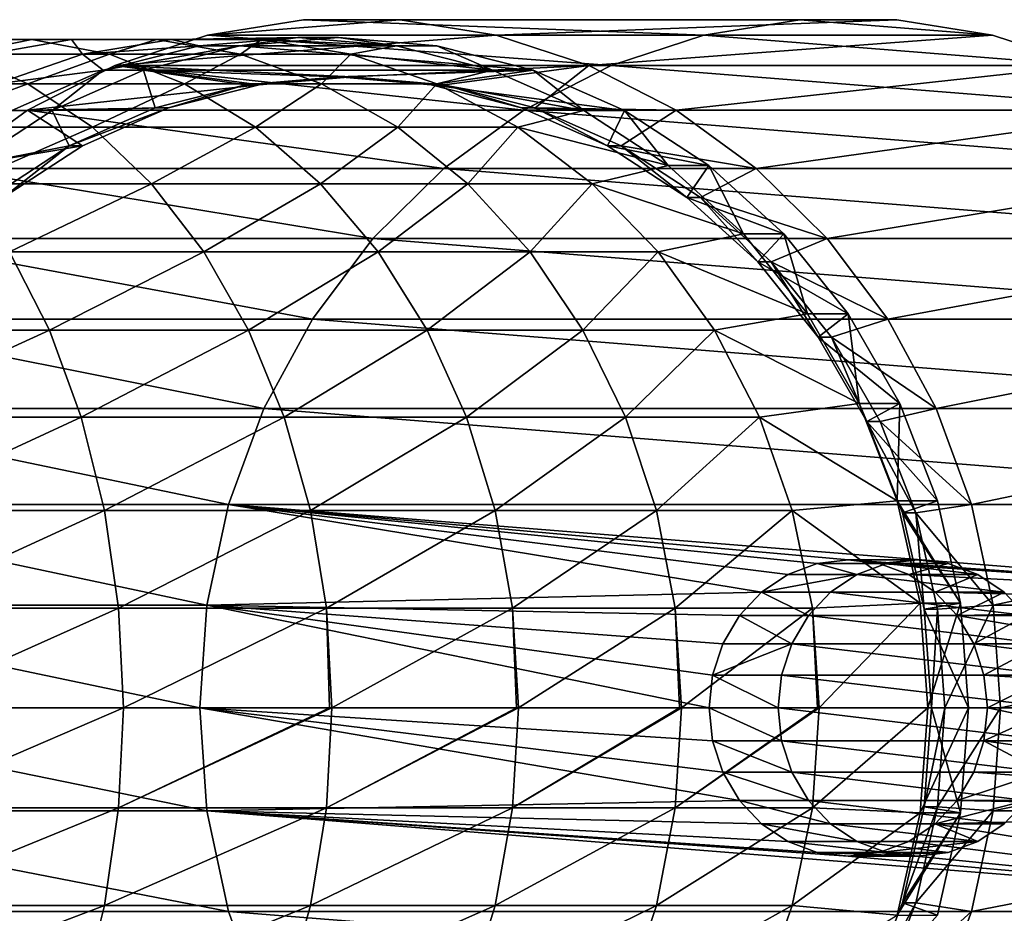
# Model space of a CAD drawing. Header units: metres. Extents: x -42 to 163, y -93 to 90.
# Tile 231 of 232: x 144 to 157, y -3 to 9. Entities that reach past the tile are written whole.
import ezdxf

# ---------------------------------------------------------------- set-up
doc = ezdxf.new("R2010")
doc.units = ezdxf.units.M
doc.layers.add('solid_500770_SW0001', color=7, linetype='CONTINUOUS')

msp = doc.modelspace()

# ---------------------------------------------------------------- linework, layer by layer
at = {"layer": 'solid_500770_SW0001'}
for points in [[(149.221024, 8.725532, -79.546356), (147.992111, 8.725532, -79.993645), (146.776886, 8.530599, -80.435951)], [(153.070053, 8.530599, -97.726295), (146.776886, 8.530599, -80.435951), (147.992111, 8.725532, -79.993645)], [(150.436264, 8.530599, -79.10405), (149.221024, 8.725532, -79.546356), (146.776886, 8.530599, -80.435951)], [(154.285278, 8.725532, -97.283989), (147.992111, 8.725532, -79.993645), (149.221024, 8.725532, -79.546356)], [(153.070053, 8.530599, -97.726295), (147.992111, 8.725532, -79.993645), (154.285278, 8.725532, -97.283989)], [(155.514206, 8.725532, -96.8367), (149.221024, 8.725532, -79.546356), (150.436264, 8.530599, -79.10405)], [(154.285278, 8.725532, -97.283989), (149.221024, 8.725532, -79.546356), (155.514206, 8.725532, -96.8367)], [(155.514206, 8.725532, -96.8367), (150.436264, 8.530599, -79.10405), (156.729431, 8.530599, -96.394394)], [(153.070053, 8.530599, -97.726295), (154.285278, 8.725532, -97.283989), (156.729431, 8.530599, -96.394394)], [(154.285278, 8.725532, -97.283989), (155.514206, 8.725532, -96.8367), (156.729431, 8.530599, -96.394394)], [(150.436264, 8.530599, -79.10405), (146.776886, 8.530599, -80.435951), (145.602707, 8.145171, -80.863319)], [(151.895874, 8.145171, -98.153664), (145.602707, 8.145171, -80.863319), (146.776886, 8.530599, -80.435951)], [(151.610428, 8.145171, -78.676682), (150.436264, 8.530599, -79.10405), (145.602707, 8.145171, -80.863319)], [(147.922531, 8.5, -77.890617), (146.321823, 8.476233, -75.7453), (147.463287, 8.476233, -75.187607)], [(147.922531, 8.5, -77.890617), (146.673035, 8.39535, -78.345398), (146.321823, 8.476233, -75.7453)], [(147.186005, 8.395346, -79.754951), (146.673035, 8.39535, -78.345398), (147.922531, 8.5, -77.890617)], [(151.895874, 8.145171, -98.153664), (146.776886, 8.530599, -80.435951), (153.070053, 8.530599, -97.726295)], [(148.435562, 8.500004, -79.300156), (147.186005, 8.395346, -79.754951), (147.922531, 8.5, -77.890617)], [(149.68512, 8.395346, -78.845352), (147.186005, 8.395346, -79.754951), (148.435562, 8.500004, -79.300156)], [(149.172028, 8.39535, -77.435837), (147.922531, 8.5, -77.890617), (147.463287, 8.476233, -75.187607)], [(148.435562, 8.500004, -79.300156), (147.922531, 8.5, -77.890617), (149.172028, 8.39535, -77.435837)], [(149.68512, 8.395346, -78.845352), (148.435562, 8.500004, -79.300156), (149.172028, 8.39535, -77.435837)], [(156.729431, 8.530599, -96.394394), (150.436264, 8.530599, -79.10405), (151.610428, 8.145171, -78.676682)], [(156.729431, 8.530599, -96.394394), (151.610428, 8.145171, -78.676682), (157.903595, 8.145171, -95.967026)], [(151.895874, 8.145171, -98.153664), (153.070053, 8.530599, -97.726295), (157.903595, 8.145171, -95.967026)], [(153.070053, 8.530599, -97.726295), (156.729431, 8.530599, -96.394394), (157.903595, 8.145171, -95.967026)], [(144.547699, 8.476233, -70.552429), (142.735657, 8.476233, -68.494682), (143.63269, 8.286887, -67.615234)], [(144.547699, 8.476233, -70.552429), (143.550735, 8.476233, -71.339828), (142.735657, 8.476233, -68.494682)], [(145.054245, 8.476233, -73.468361), (143.550735, 8.476233, -71.339828), (144.547699, 8.476233, -70.552429)], [(145.054245, 8.476233, -73.468361), (143.990891, 8.286887, -74.137222), (143.550735, 8.476233, -71.339828)], [(145.533539, 8.286887, -69.773827), (144.547699, 8.476233, -70.552429), (143.63269, 8.286887, -67.615234)], [(145.193115, 8.286887, -76.296761), (143.990891, 8.286887, -74.137222), (145.054245, 8.476233, -73.468361)], [(146.129608, 8.476233, -72.791946), (144.547699, 8.476233, -70.552429), (145.533539, 8.286887, -69.773827)], [(146.129608, 8.476233, -72.791946), (145.054245, 8.476233, -73.468361), (144.547699, 8.476233, -70.552429)], [(146.321823, 8.476233, -75.7453), (145.054245, 8.476233, -73.468361), (146.129608, 8.476233, -72.791946)], [(146.321823, 8.476233, -75.7453), (145.193115, 8.286887, -76.296761), (145.054245, 8.476233, -73.468361)], [(146.673035, 8.39535, -78.345398), (145.193115, 8.286887, -76.296761), (146.321823, 8.476233, -75.7453)], [(146.673035, 8.39535, -78.345398), (145.4543, 8.083981, -78.788979), (145.193115, 8.286887, -76.296761)], [(147.186005, 8.395346, -79.754951), (145.4543, 8.083981, -78.788979), (146.673035, 8.39535, -78.345398)], [(147.186005, 8.395346, -79.754951), (145.967209, 8.083941, -80.198563), (145.4543, 8.083981, -78.788979)], [(147.192963, 8.286887, -72.123085), (146.129608, 8.476233, -72.791946), (145.533539, 8.286887, -69.773827)], [(150.903915, 8.083941, -78.401749), (145.967209, 8.083941, -80.198563), (147.186005, 8.395346, -79.754951)], [(147.463287, 8.476233, -75.187607), (146.129608, 8.476233, -72.791946), (147.192963, 8.286887, -72.123085)], [(147.463287, 8.476233, -75.187607), (146.321823, 8.476233, -75.7453), (146.129608, 8.476233, -72.791946)], [(150.903915, 8.083941, -78.401749), (147.186005, 8.395346, -79.754951), (149.68512, 8.395346, -78.845352)], [(148.591995, 8.286887, -74.636139), (147.463287, 8.476233, -75.187607), (147.192963, 8.286887, -72.123085)], [(149.172028, 8.39535, -77.435837), (147.463287, 8.476233, -75.187607), (148.591995, 8.286887, -74.636139)], [(150.390762, 8.083981, -76.992249), (149.172028, 8.39535, -77.435837), (148.591995, 8.286887, -74.636139)], [(149.68512, 8.395346, -78.845352), (149.172028, 8.39535, -77.435837), (150.390762, 8.083981, -76.992249)], [(150.903915, 8.083941, -78.401749), (149.68512, 8.395346, -78.845352), (150.390762, 8.083981, -76.992249)], [(144.499557, 7.912427, -66.765373), (143.63269, 8.286887, -67.615234), (142.28331, 7.912427, -64.734428)], [(145.533539, 8.286887, -69.773827), (143.63269, 8.286887, -67.615234), (144.499557, 7.912427, -66.765373)], [(145.193115, 8.286887, -76.296761), (144.102371, 7.912427, -76.829681), (143.990891, 8.286887, -74.137222)], [(145.4543, 8.083981, -78.788979), (144.102371, 7.912427, -76.829681), (145.193115, 8.286887, -76.296761)], [(146.486206, 7.912427, -69.021408), (145.533539, 8.286887, -69.773827), (144.499557, 7.912427, -66.765373)], [(147.192963, 8.286887, -72.123085), (145.533539, 8.286887, -69.773827), (146.486206, 7.912427, -69.021408)], [(148.220551, 7.912427, -71.476715), (147.192963, 8.286887, -72.123085), (146.486206, 7.912427, -69.021408)], [(148.591995, 8.286887, -74.636139), (147.192963, 8.286887, -72.123085), (148.220551, 7.912427, -71.476715)], [(149.682739, 7.912427, -74.103218), (148.591995, 8.286887, -74.636139), (148.220551, 7.912427, -71.476715)], [(150.390762, 8.083981, -76.992249), (148.591995, 8.286887, -74.636139), (149.682739, 7.912427, -74.103218)], [(145.602707, 8.145171, -80.863319), (144.495468, 7.577757, -81.266319), (147.430649, 7.901514, -80.197998)], [(150.788635, 7.577757, -98.556664), (144.495468, 7.577757, -81.266319), (145.602707, 8.145171, -80.863319)], [(145.602707, 8.145171, -80.863319), (147.430649, 7.901514, -80.197998), (148.606567, 7.999988, -79.770004)], [(151.610428, 8.145171, -78.676682), (145.602707, 8.145171, -80.863319), (148.606567, 7.999988, -79.770004)], [(150.788635, 7.577757, -98.556664), (145.602707, 8.145171, -80.863319), (151.895874, 8.145171, -98.153664)], [(151.610428, 8.145171, -78.676682), (148.606567, 7.999988, -79.770004), (149.782486, 7.901514, -79.342003)], [(151.610428, 8.145171, -78.676682), (149.782486, 7.901514, -79.342003), (150.929626, 7.608452, -78.924477)], [(150.788635, 7.577757, -98.556664), (151.895874, 8.145171, -98.153664), (159.010834, 7.577757, -95.564026)], [(152.717667, 7.577757, -78.273682), (151.610428, 8.145171, -78.676682), (150.929626, 7.608452, -78.924477)], [(157.903595, 8.145171, -95.967026), (151.610428, 8.145171, -78.676682), (152.717667, 7.577757, -78.273682)], [(151.895874, 8.145171, -98.153664), (157.903595, 8.145171, -95.967026), (159.010834, 7.577757, -95.564026)], [(157.903595, 8.145171, -95.967026), (152.717667, 7.577757, -78.273682), (159.010834, 7.577757, -95.564026)], [(145.4543, 8.083981, -78.788979), (144.296326, 7.573555, -79.210442), (144.102371, 7.912427, -76.829681)], [(144.809311, 7.573513, -80.620003), (144.296326, 7.573555, -79.210442), (145.4543, 8.083981, -78.788979)], [(145.967209, 8.083941, -80.198563), (144.809311, 7.573513, -80.620003), (145.4543, 8.083981, -78.788979)], [(146.112717, 7.608486, -80.145599), (144.809311, 7.573513, -80.620003), (145.967209, 8.083941, -80.198563)], [(148.435562, 8, -79.300156), (145.967209, 8.083941, -80.198563), (150.903915, 8.083941, -78.401749)], [(147.259232, 7.901427, -79.728302), (146.112717, 7.608486, -80.145599), (145.967209, 8.083941, -80.198563)], [(148.435562, 8, -79.300156), (147.259232, 7.901427, -79.728302), (145.967209, 8.083941, -80.198563)], [(147.430649, 7.901514, -80.197998), (147.259232, 7.901427, -79.728302), (148.435562, 8, -79.300156)], [(148.606567, 7.999988, -79.770004), (147.430649, 7.901514, -80.197998), (148.435562, 8, -79.300156)], [(149.611893, 7.901427, -78.872002), (148.435562, 8, -79.300156), (150.903915, 8.083941, -78.401749)], [(148.606567, 7.999988, -79.770004), (148.435562, 8, -79.300156), (149.611893, 7.901427, -78.872002)], [(149.782486, 7.901514, -79.342003), (148.606567, 7.999988, -79.770004), (149.611893, 7.901427, -78.872002)], [(149.611893, 7.901427, -78.872002), (150.903915, 8.083941, -78.401749), (152.061813, 7.573513, -77.980301)], [(151.548737, 7.573555, -76.570786), (150.390762, 8.083981, -76.992249), (149.682739, 7.912427, -74.103218)], [(150.903915, 8.083941, -78.401749), (150.390762, 8.083981, -76.992249), (151.548737, 7.573555, -76.570786)], [(152.061813, 7.573513, -77.980301), (150.903915, 8.083941, -78.401749), (151.548737, 7.573555, -76.570786)], [(144.499557, 7.912427, -66.765373), (142.28331, 7.912427, -64.734428), (143.010376, 7.361216, -63.850414)], [(145.316879, 7.361216, -65.964073), (144.499557, 7.912427, -66.765373), (143.010376, 7.361216, -63.850414)], [(144.495468, 7.577757, -81.266319), (146.283524, 7.608452, -80.615524), (147.430649, 7.901514, -80.197998)], [(146.486206, 7.912427, -69.021408), (144.499557, 7.912427, -66.765373), (145.316879, 7.361216, -65.964073)], [(147.384445, 7.361216, -68.311981), (146.486206, 7.912427, -69.021408), (145.316879, 7.361216, -65.964073)], [(146.283524, 7.608452, -80.615524), (146.112717, 7.608486, -80.145599), (147.259232, 7.901427, -79.728302)], [(147.430649, 7.901514, -80.197998), (146.283524, 7.608452, -80.615524), (147.259232, 7.901427, -79.728302)], [(148.220551, 7.912427, -71.476715), (146.486206, 7.912427, -69.021408), (147.384445, 7.361216, -68.311981)], [(149.189423, 7.361216, -70.867287), (148.220551, 7.912427, -71.476715), (147.384445, 7.361216, -68.311981)], [(149.682739, 7.912427, -74.103218), (148.220551, 7.912427, -71.476715), (149.189423, 7.361216, -70.867287)], [(150.711151, 7.361216, -73.600754), (149.682739, 7.912427, -74.103218), (149.189423, 7.361216, -70.867287)], [(149.782486, 7.901514, -79.342003), (149.611893, 7.901427, -78.872002), (150.758408, 7.608486, -78.454704)], [(150.758408, 7.608486, -78.454704), (149.611893, 7.901427, -78.872002), (152.061813, 7.573513, -77.980301)], [(151.548737, 7.573555, -76.570786), (149.682739, 7.912427, -74.103218), (150.711151, 7.361216, -73.600754)], [(150.929626, 7.608452, -78.924477), (149.782486, 7.901514, -79.342003), (150.758408, 7.608486, -78.454704)], [(144.495468, 7.577757, -81.266319), (143.47995, 6.840931, -81.635941), (145.193604, 7.128005, -81.012215)], [(149.773117, 6.840931, -98.926285), (143.47995, 6.840931, -81.635941), (144.495468, 7.577757, -81.266319)], [(144.809311, 7.573513, -80.620003), (143.740723, 6.876655, -81.008934), (144.296326, 7.573555, -79.210442)], [(145.022903, 7.128171, -80.542259), (143.740723, 6.876655, -81.008934), (144.809311, 7.573513, -80.620003)], [(144.495468, 7.577757, -81.266319), (145.193604, 7.128005, -81.012215), (146.283524, 7.608452, -80.615524)], [(149.773117, 6.840931, -98.926285), (144.495468, 7.577757, -81.266319), (150.788635, 7.577757, -98.556664)], [(146.112717, 7.608486, -80.145599), (145.022903, 7.128171, -80.542259), (144.809311, 7.573513, -80.620003)], [(146.283524, 7.608452, -80.615524), (145.022903, 7.128171, -80.542259), (146.112717, 7.608486, -80.145599)], [(146.283524, 7.608452, -80.615524), (145.193604, 7.128005, -81.012215), (145.022903, 7.128171, -80.542259)], [(149.773117, 6.840931, -98.926285), (150.788635, 7.577757, -98.556664), (160.026367, 6.840931, -95.194405)], [(152.617401, 6.876645, -76.181824), (151.548737, 7.573555, -76.570786), (150.711151, 7.361216, -73.600754)], [(151.848221, 7.128171, -78.058044), (150.758408, 7.608486, -78.454704), (152.061813, 7.573513, -77.980301)], [(150.929626, 7.608452, -78.924477), (150.758408, 7.608486, -78.454704), (151.848221, 7.128171, -78.058044)], [(150.788635, 7.577757, -98.556664), (159.010834, 7.577757, -95.564026), (160.026367, 6.840931, -95.194405)], [(152.019531, 7.128005, -78.527786), (150.929626, 7.608452, -78.924477), (151.848221, 7.128171, -78.058044)], [(152.717667, 7.577757, -78.273682), (150.929626, 7.608452, -78.924477), (152.019531, 7.128005, -78.527786)], [(152.061813, 7.573513, -77.980301), (151.548737, 7.573555, -76.570786), (152.617401, 6.876645, -76.181824)], [(151.848221, 7.128171, -78.058044), (152.061813, 7.573513, -77.980301), (153.130402, 6.876655, -77.59137)], [(153.7332, 6.840931, -77.90406), (152.717667, 7.577757, -78.273682), (152.019531, 7.128005, -78.527786)], [(153.130402, 6.876655, -77.59137), (152.061813, 7.573513, -77.980301), (152.617401, 6.876645, -76.181824)], [(159.010834, 7.577757, -95.564026), (152.717667, 7.577757, -78.273682), (153.7332, 6.840931, -77.90406)], [(159.010834, 7.577757, -95.564026), (153.7332, 6.840931, -77.90406), (160.026367, 6.840931, -95.194405)], [(145.316879, 7.361216, -65.964073), (143.010376, 7.361216, -63.850414), (143.677139, 6.645567, -63.039726)], [(146.066422, 6.645567, -65.229233), (145.316879, 7.361216, -65.964073), (143.677139, 6.645567, -63.039726)], [(147.384445, 7.361216, -68.311981), (145.316879, 7.361216, -65.964073), (146.066422, 6.645567, -65.229233)], [(148.208191, 6.645567, -67.6614), (147.384445, 7.361216, -68.311981), (146.066422, 6.645567, -65.229233)], [(149.189423, 7.361216, -70.867287), (147.384445, 7.361216, -68.311981), (148.208191, 6.645567, -67.6614)], [(150.077927, 6.645567, -70.308403), (149.189423, 7.361216, -70.867287), (148.208191, 6.645567, -67.6614)], [(150.711151, 7.361216, -73.600754), (149.189423, 7.361216, -70.867287), (150.077927, 6.645567, -70.308403)], [(151.654266, 6.645567, -73.139969), (150.711151, 7.361216, -73.600754), (150.077927, 6.645567, -70.308403)], [(152.617401, 6.876645, -76.181824), (150.711151, 7.361216, -73.600754), (151.654266, 6.645567, -73.139969)], [(143.47995, 6.840931, -81.635941), (144.187881, 6.472126, -81.378273), (145.193604, 7.128005, -81.012215)], [(145.022903, 7.128171, -80.542259), (144.016571, 6.471897, -80.908531), (143.740723, 6.876655, -81.008934)], [(144.187881, 6.472126, -81.378273), (144.016571, 6.471897, -80.908531), (145.022903, 7.128171, -80.542259)], [(145.193604, 7.128005, -81.012215), (144.187881, 6.472126, -81.378273), (145.022903, 7.128171, -80.542259)], [(152.854553, 6.471897, -77.691772), (151.848221, 7.128171, -78.058044), (153.130402, 6.876655, -77.59137)], [(152.019531, 7.128005, -78.527786), (151.848221, 7.128171, -78.058044), (152.854553, 6.471897, -77.691772)], [(153.025269, 6.472126, -78.161728), (152.019531, 7.128005, -78.527786), (152.854553, 6.471897, -77.691772)], [(153.7332, 6.840931, -77.90406), (152.019531, 7.128005, -78.527786), (153.025269, 6.472126, -78.161728)], [(153.570465, 6.010407, -75.834938), (152.617401, 6.876645, -76.181824), (151.654266, 6.645567, -73.139969)], [(153.130402, 6.876655, -77.59137), (152.617401, 6.876645, -76.181824), (153.570465, 6.010407, -75.834938)], [(152.854553, 6.471897, -77.691772), (153.130402, 6.876655, -77.59137), (154.083527, 6.010378, -77.244461)], [(154.083527, 6.010378, -77.244461), (153.130402, 6.876655, -77.59137), (153.570465, 6.010407, -75.834938)], [(148.872406, 5.951547, -99.254112), (142.579239, 5.951547, -81.963768), (143.47995, 6.840931, -81.635941)], [(148.872406, 5.951547, -99.254112), (143.47995, 6.840931, -81.635941), (149.773117, 6.840931, -98.926285)], [(148.872406, 5.951547, -99.254112), (149.773117, 6.840931, -98.926285), (160.927078, 5.951547, -94.866577)], [(149.773117, 6.840931, -98.926285), (160.026367, 6.840931, -95.194405), (160.927078, 5.951547, -94.866577)], [(154.633896, 5.951547, -77.576233), (153.7332, 6.840931, -77.90406), (153.025269, 6.472126, -78.161728)], [(160.026367, 6.840931, -95.194405), (153.7332, 6.840931, -77.90406), (154.633896, 5.951547, -77.576233)], [(160.026367, 6.840931, -95.194405), (154.633896, 5.951547, -77.576233), (160.927078, 5.951547, -94.866577)], [(146.066422, 6.645567, -65.229233), (143.677139, 6.645567, -63.039726), (144.268707, 5.781468, -62.320469)], [(146.73143, 5.781468, -64.577271), (146.066422, 6.645567, -65.229233), (144.268707, 5.781468, -62.320469)], [(148.208191, 6.645567, -67.6614), (146.066422, 6.645567, -65.229233), (146.73143, 5.781468, -64.577271)], [(148.939011, 5.781468, -67.084198), (148.208191, 6.645567, -67.6614), (146.73143, 5.781468, -64.577271)], [(150.077927, 6.645567, -70.308403), (148.208191, 6.645567, -67.6614), (148.939011, 5.781468, -67.084198)], [(150.866226, 5.781468, -69.812561), (150.077927, 6.645567, -70.308403), (148.939011, 5.781468, -67.084198)], [(151.654266, 6.645567, -73.139969), (150.077927, 6.645567, -70.308403), (150.866226, 5.781468, -69.812561)], [(152.491013, 5.781468, -72.731148), (151.654266, 6.645567, -73.139969), (150.866226, 5.781468, -69.812561)], [(153.570465, 6.010407, -75.834938), (151.654266, 6.645567, -73.139969), (152.491013, 5.781468, -72.731148)], [(153.025269, 6.472126, -78.161728), (152.854553, 6.471897, -77.691772), (153.751236, 5.656829, -77.365402)], [(153.751236, 5.656829, -77.365402), (152.854553, 6.471897, -77.691772), (154.083527, 6.010378, -77.244461)], [(153.922211, 5.656913, -77.835266), (153.025269, 6.472126, -78.161728), (153.751236, 5.656829, -77.365402)], [(154.633896, 5.951547, -77.576233), (153.025269, 6.472126, -78.161728), (153.922211, 5.656913, -77.835266)], [(154.38446, 4.996175, -75.538666), (153.570465, 6.010407, -75.834938), (152.491013, 5.781468, -72.731148)], [(154.083527, 6.010378, -77.244461), (153.570465, 6.010407, -75.834938), (154.38446, 4.996175, -75.538666)], [(153.751236, 5.656829, -77.365402), (154.083527, 6.010378, -77.244461), (154.897629, 4.995966, -76.948151)], [(154.897629, 4.995966, -76.948151), (154.083527, 6.010378, -77.244461), (154.38446, 4.996175, -75.538666)], [(148.106201, 4.929121, -99.53299), (141.813034, 4.929121, -82.242645), (142.579239, 5.951547, -81.963768)], [(148.106201, 4.929121, -99.53299), (142.579239, 5.951547, -81.963768), (148.872406, 5.951547, -99.254112)], [(148.106201, 4.929121, -99.53299), (148.872406, 5.951547, -99.254112), (161.693283, 4.929121, -94.5877)], [(148.872406, 5.951547, -99.254112), (160.927078, 5.951547, -94.866577), (161.693283, 4.929121, -94.5877)], [(155.400116, 4.929121, -77.297356), (154.633896, 5.951547, -77.576233), (153.922211, 5.656913, -77.835266)], [(160.927078, 5.951547, -94.866577), (154.633896, 5.951547, -77.576233), (155.400116, 4.929121, -77.297356)], [(160.927078, 5.951547, -94.866577), (155.400116, 4.929121, -77.297356), (161.693283, 4.929121, -94.5877)], [(144.771866, 4.78822, -61.708714), (144.268707, 5.781468, -62.320469), (142.013977, 4.78822, -59.677608)], [(146.73143, 5.781468, -64.577271), (144.268707, 5.781468, -62.320469), (144.771866, 4.78822, -61.708714)], [(147.297028, 4.78822, -64.022758), (146.73143, 5.781468, -64.577271), (144.771866, 4.78822, -61.708714)], [(148.939011, 5.781468, -67.084198), (146.73143, 5.781468, -64.577271), (147.297028, 4.78822, -64.022758)], [(149.560608, 4.78822, -66.593262), (148.939011, 5.781468, -67.084198), (147.297028, 4.78822, -64.022758)], [(150.866226, 5.781468, -69.812561), (148.939011, 5.781468, -67.084198), (149.560608, 4.78822, -66.593262)], [(151.536697, 4.78822, -69.390816), (150.866226, 5.781468, -69.812561), (149.560608, 4.78822, -66.593262)], [(152.491013, 5.781468, -72.731148), (150.866226, 5.781468, -69.812561), (151.536697, 4.78822, -69.390816)], [(153.202698, 4.78822, -72.38343), (152.491013, 5.781468, -72.731148), (151.536697, 4.78822, -69.390816)], [(154.38446, 4.996175, -75.538666), (152.491013, 5.781468, -72.731148), (153.202698, 4.78822, -72.38343)], [(153.922211, 5.656913, -77.835266), (153.751236, 5.656829, -77.365402), (154.517151, 4.702589, -77.086632)], [(154.517151, 4.702589, -77.086632), (153.751236, 5.656829, -77.365402), (154.897629, 4.995966, -76.948151)], [(154.688385, 4.702282, -77.556396), (153.922211, 5.656913, -77.835266), (154.517151, 4.702589, -77.086632)], [(155.400116, 4.929121, -77.297356), (153.922211, 5.656913, -77.835266), (154.688385, 4.702282, -77.556396)], [(155.039352, 3.858919, -75.300308), (154.38446, 4.996175, -75.538666), (153.202698, 4.78822, -72.38343)], [(154.897629, 4.995966, -76.948151), (154.38446, 4.996175, -75.538666), (155.039352, 3.858919, -75.300308)], [(154.517151, 4.702589, -77.086632), (154.897629, 4.995966, -76.948151), (155.552475, 3.858683, -76.709808)], [(155.552475, 3.858683, -76.709808), (154.897629, 4.995966, -76.948151), (155.039352, 3.858919, -75.300308)], [(147.491638, 3.796335, -99.756676), (141.198471, 3.796335, -82.466331), (141.813034, 4.929121, -82.242645)], [(147.491638, 3.796335, -99.756676), (141.813034, 4.929121, -82.242645), (148.106201, 4.929121, -99.53299)], [(147.491638, 3.796335, -99.756676), (148.106201, 4.929121, -99.53299), (162.307846, 3.796335, -94.364014)], [(148.106201, 4.929121, -99.53299), (161.693283, 4.929121, -94.5877), (162.307846, 3.796335, -94.364014)], [(156.014679, 3.796335, -77.073669), (155.400116, 4.929121, -77.297356), (154.688385, 4.702282, -77.556396)], [(161.693283, 4.929121, -94.5877), (155.400116, 4.929121, -77.297356), (156.014679, 3.796335, -77.073669)], [(161.693283, 4.929121, -94.5877), (156.014679, 3.796335, -77.073669), (162.307846, 3.796335, -94.364014)], [(144.771866, 4.78822, -61.708714), (142.013977, 4.78822, -59.677608), (142.362778, 3.688012, -59.146729)], [(145.175354, 3.688012, -61.218124), (144.771866, 4.78822, -61.708714), (142.362778, 3.688012, -59.146729)], [(147.297028, 4.78822, -64.022758), (144.771866, 4.78822, -61.708714), (145.175354, 3.688012, -61.218124)], [(147.75061, 3.688012, -63.578068), (147.297028, 4.78822, -64.022758), (145.175354, 3.688012, -61.218124)], [(149.560608, 4.78822, -66.593262), (147.297028, 4.78822, -64.022758), (147.75061, 3.688012, -63.578068)], [(150.059097, 3.688012, -66.199562), (149.560608, 4.78822, -66.593262), (147.75061, 3.688012, -63.578068)], [(151.536697, 4.78822, -69.390816), (149.560608, 4.78822, -66.593262), (150.059097, 3.688012, -66.199562)], [(152.074387, 3.688012, -69.052612), (151.536697, 4.78822, -69.390816), (150.059097, 3.688012, -66.199562)], [(153.202698, 4.78822, -72.38343), (151.536697, 4.78822, -69.390816), (152.074387, 3.688012, -69.052612)], [(153.773422, 3.688012, -72.104584), (153.202698, 4.78822, -72.38343), (152.074387, 3.688012, -69.052612)], [(155.039352, 3.858919, -75.300308), (153.202698, 4.78822, -72.38343), (153.773422, 3.688012, -72.104584)], [(155.13385, 3.631681, -76.862175), (154.517151, 4.702589, -77.086632), (155.552475, 3.858683, -76.709808)], [(154.688385, 4.702282, -77.556396), (154.517151, 4.702589, -77.086632), (155.13385, 3.631681, -76.862175)], [(155.304779, 3.63184, -77.332054), (154.688385, 4.702282, -77.556396), (155.13385, 3.631681, -76.862175)], [(156.014679, 3.796335, -77.073669), (154.688385, 4.702282, -77.556396), (155.304779, 3.63184, -77.332054)], [(147.04274, 2.579131, -99.920059), (140.749573, 2.579131, -82.629715), (141.198471, 3.796335, -82.466331)], [(147.04274, 2.579131, -99.920059), (141.198471, 3.796335, -82.466331), (147.491638, 3.796335, -99.756676)], [(147.04274, 2.579131, -99.920059), (147.491638, 3.796335, -99.756676), (162.756744, 2.579131, -94.20063)], [(147.491638, 3.796335, -99.756676), (162.307846, 3.796335, -94.364014), (162.756744, 2.579131, -94.20063)], [(155.518982, 2.626644, -75.125732), (155.039352, 3.858919, -75.300308), (153.773422, 3.688012, -72.104584)], [(155.552475, 3.858683, -76.709808), (155.039352, 3.858919, -75.300308), (155.518982, 2.626644, -75.125732)], [(155.13385, 3.631681, -76.862175), (155.552475, 3.858683, -76.709808), (156.031982, 2.626688, -76.535286)], [(156.463577, 2.579131, -76.910286), (156.014679, 3.796335, -77.073669), (155.304779, 3.63184, -77.332054)], [(156.031982, 2.626688, -76.535286), (155.552475, 3.858683, -76.709808), (155.518982, 2.626644, -75.125732)], [(162.307846, 3.796335, -94.364014), (156.014679, 3.796335, -77.073669), (156.463577, 2.579131, -76.910286)], [(162.307846, 3.796335, -94.364014), (156.463577, 2.579131, -76.910286), (162.756744, 2.579131, -94.20063)], [(145.175354, 3.688012, -61.218124), (142.362778, 3.688012, -59.146729), (142.61763, 2.505419, -58.758827)], [(145.470184, 2.505419, -60.859657), (145.175354, 3.688012, -61.218124), (142.61763, 2.505419, -58.758827)], [(147.75061, 3.688012, -63.578068), (145.175354, 3.688012, -61.218124), (145.470184, 2.505419, -60.859657)], [(148.082047, 2.505419, -63.253139), (147.75061, 3.688012, -63.578068), (145.470184, 2.505419, -60.859657)], [(150.059097, 3.688012, -66.199562), (147.75061, 3.688012, -63.578068), (148.082047, 2.505419, -63.253139)], [(150.423325, 2.505419, -65.911888), (150.059097, 3.688012, -66.199562), (148.082047, 2.505419, -63.253139)], [(152.074387, 3.688012, -69.052612), (150.059097, 3.688012, -66.199562), (150.423325, 2.505419, -65.911888)], [(152.467255, 2.505419, -68.805489), (152.074387, 3.688012, -69.052612), (150.423325, 2.505419, -65.911888)], [(153.773422, 3.688012, -72.104584), (152.074387, 3.688012, -69.052612), (152.467255, 2.505419, -68.805489)], [(154.190445, 2.505419, -71.900841), (153.773422, 3.688012, -72.104584), (152.467255, 2.505419, -68.805489)], [(155.518982, 2.626644, -75.125732), (153.773422, 3.688012, -72.104584), (154.190445, 2.505419, -71.900841)], [(155.756165, 2.472132, -77.167763), (155.304779, 3.63184, -77.332054), (155.13385, 3.631681, -76.862175)], [(155.585205, 2.471926, -76.697899), (155.13385, 3.631681, -76.862175), (156.031982, 2.626688, -76.535286)], [(155.756165, 2.472132, -77.167763), (155.13385, 3.631681, -76.862175), (155.585205, 2.471926, -76.697899)], [(156.463577, 2.579131, -76.910286), (155.304779, 3.63184, -77.332054), (155.756165, 2.472132, -77.167763)], [(155.811584, 1.329693, -75.019234), (155.518982, 2.626644, -75.125732), (154.190445, 2.505419, -71.900841)], [(156.32457, 1.329933, -76.428795), (156.031982, 2.626688, -76.535286), (155.518982, 2.626644, -75.125732)], [(156.32457, 1.329933, -76.428795), (155.518982, 2.626644, -75.125732), (155.811584, 1.329693, -75.019234)], [(155.585205, 2.471926, -76.697899), (156.031982, 2.626688, -76.535286), (156.32457, 1.329933, -76.428795)], [(146.769272, 1.304147, -100.019592), (140.476105, 1.304147, -82.729248), (140.749573, 2.579131, -82.629715)], [(146.769272, 1.304147, -100.019592), (140.749573, 2.579131, -82.629715), (147.04274, 2.579131, -99.920059)], [(145.470184, 2.505419, -60.859657), (142.61763, 2.505419, -58.758827), (142.772858, 1.266859, -58.522564)], [(145.64975, 1.266859, -60.641327), (145.470184, 2.505419, -60.859657), (142.772858, 1.266859, -58.522564)], [(148.082047, 2.505419, -63.253139), (145.470184, 2.505419, -60.859657), (145.64975, 1.266859, -60.641327)], [(148.283905, 1.266859, -63.055237), (148.082047, 2.505419, -63.253139), (145.64975, 1.266859, -60.641327)], [(153.799469, 1.468296, -97.460815), (146.769272, 1.304147, -100.019592), (147.04274, 2.579131, -99.920059)], [(147.04274, 2.579131, -99.920059), (162.756744, 2.579131, -94.20063), (163.030212, 1.304147, -94.101097)], [(154.899734, 1.878, -97.060349), (147.04274, 2.579131, -99.920059), (163.030212, 1.304147, -94.101097)], [(154.134109, 1.692032, -97.339012), (153.799469, 1.468296, -97.460815), (147.04274, 2.579131, -99.920059)], [(154.506958, 1.830879, -97.203308), (154.134109, 1.692032, -97.339012), (147.04274, 2.579131, -99.920059)], [(154.899734, 1.878, -97.060349), (154.506958, 1.830879, -97.203308), (147.04274, 2.579131, -99.920059)], [(150.423325, 2.505419, -65.911888), (148.082047, 2.505419, -63.253139), (148.283905, 1.266859, -63.055237)], [(150.645172, 1.266859, -65.736679), (150.423325, 2.505419, -65.911888), (148.283905, 1.266859, -63.055237)], [(152.467255, 2.505419, -68.805489), (150.423325, 2.505419, -65.911888), (150.645172, 1.266859, -65.736679)], [(152.706558, 1.266859, -68.654968), (152.467255, 2.505419, -68.805489), (150.645172, 1.266859, -65.736679)], [(154.190445, 2.505419, -71.900841), (152.467255, 2.505419, -68.805489), (152.706558, 1.266859, -68.654968)], [(154.444443, 1.266859, -71.776741), (154.190445, 2.505419, -71.900841), (152.706558, 1.266859, -68.654968)], [(155.811584, 1.329693, -75.019234), (154.190445, 2.505419, -71.900841), (154.444443, 1.266859, -71.776741)], [(156.73703, 1.304147, -76.810753), (156.463577, 2.579131, -76.910286), (155.756165, 2.472132, -77.167763)], [(162.756744, 2.579131, -94.20063), (156.463577, 2.579131, -76.910286), (156.73703, 1.304147, -76.810753)], [(162.756744, 2.579131, -94.20063), (156.73703, 1.304147, -76.810753), (163.030212, 1.304147, -94.101097)], [(155.756165, 2.472132, -77.167763), (155.585205, 2.471926, -76.697899), (155.860474, 1.251825, -76.59771)], [(155.860474, 1.251825, -76.59771), (155.585205, 2.471926, -76.697899), (156.32457, 1.329933, -76.428795)], [(156.03154, 1.251564, -77.067535), (155.756165, 2.472132, -77.167763), (155.860474, 1.251825, -76.59771)], [(156.73703, 1.304147, -76.810753), (155.756165, 2.472132, -77.167763), (156.03154, 1.251564, -77.067535)], [(155.382629, 1.830911, -99.608887), (154.506958, 1.830879, -97.203308), (154.899734, 1.878, -97.060349)], [(155.292526, 1.830879, -96.917381), (154.899734, 1.878, -97.060349), (163.030212, 1.304147, -94.101097)], [(155.775314, 1.878, -99.465958), (154.899734, 1.878, -97.060349), (155.292526, 1.830879, -96.917381)], [(155.382629, 1.830911, -99.608887), (154.899734, 1.878, -97.060349), (155.775314, 1.878, -99.465958)], [(155.775314, 1.878, -99.465958), (155.292526, 1.830879, -96.917381), (156.167999, 1.830911, -99.323029)], [(155.382629, 1.830911, -99.608887), (155.775314, 1.878, -99.465958), (156.167999, 1.830911, -99.323029)], [(155.009613, 1.692014, -99.744644), (154.134109, 1.692032, -97.339012), (154.506958, 1.830879, -97.203308)], [(155.009613, 1.692014, -99.744644), (154.506958, 1.830879, -97.203308), (155.382629, 1.830911, -99.608887)], [(155.009613, 1.692014, -99.744644), (155.382629, 1.830911, -99.608887), (156.541, 1.692014, -99.187271)], [(156.167999, 1.830911, -99.323029), (155.292526, 1.830879, -96.917381), (155.665375, 1.692032, -96.781677)], [(155.665375, 1.692032, -96.781677), (155.292526, 1.830879, -96.917381), (163.030212, 1.304147, -94.101097)], [(155.382629, 1.830911, -99.608887), (156.167999, 1.830911, -99.323029), (156.541, 1.692014, -99.187271)], [(156.167999, 1.830911, -99.323029), (155.665375, 1.692032, -96.781677), (156.541, 1.692014, -99.187271)], [(155.009613, 1.692014, -99.744644), (153.799469, 1.468296, -97.460815), (154.134109, 1.692032, -97.339012)], [(154.675018, 1.468281, -99.866432), (153.799469, 1.468296, -97.460815), (155.009613, 1.692014, -99.744644)], [(154.675018, 1.468281, -99.866432), (155.009613, 1.692014, -99.744644), (156.87561, 1.468281, -99.065483)], [(155.009613, 1.692014, -99.744644), (156.541, 1.692014, -99.187271), (156.87561, 1.468281, -99.065483)], [(156.000015, 1.468296, -96.659874), (155.665375, 1.692032, -96.781677), (163.030212, 1.304147, -94.101097)], [(156.541, 1.692014, -99.187271), (155.665375, 1.692032, -96.781677), (156.000015, 1.468296, -96.659874)], [(156.541, 1.692014, -99.187271), (156.000015, 1.468296, -96.659874), (156.87561, 1.468281, -99.065483)], [(153.799469, 1.468296, -97.460815), (153.519943, 1.170825, -97.562546), (146.769272, 1.304147, -100.019592)], [(154.395584, 1.17091, -99.96814), (153.519943, 1.170825, -97.562546), (153.799469, 1.468296, -97.460815)], [(154.395584, 1.17091, -99.96814), (153.799469, 1.468296, -97.460815), (154.675018, 1.468281, -99.866432)], [(154.395584, 1.17091, -99.96814), (154.675018, 1.468281, -99.866432), (157.155045, 1.17091, -98.963776)], [(154.675018, 1.468281, -99.866432), (156.87561, 1.468281, -99.065483), (157.155045, 1.17091, -98.963776)], [(156.279541, 1.170825, -96.558144), (156.000015, 1.468296, -96.659874), (163.030212, 1.304147, -94.101097)], [(156.87561, 1.468281, -99.065483), (156.000015, 1.468296, -96.659874), (156.279541, 1.170825, -96.558144)], [(156.87561, 1.468281, -99.065483), (156.279541, 1.170825, -96.558144), (157.155045, 1.17091, -98.963776)], [(146.677429, 0, -100.053024), (140.384262, 0, -82.76268), (140.476105, 1.304147, -82.729248)], [(146.677429, 0, -100.053024), (140.476105, 1.304147, -82.729248), (146.769272, 1.304147, -100.019592)], [(145.64975, 1.266859, -60.641327), (142.772858, 1.266859, -58.522564), (142.824982, 0, -58.443218)], [(145.64975, 1.266859, -60.641327), (142.824982, 0, -58.443218), (145.710068, 0, -60.568001)], [(148.283905, 1.266859, -63.055237), (145.64975, 1.266859, -60.641327), (145.710068, 0, -60.568001)], [(148.283905, 1.266859, -63.055237), (145.710068, 0, -60.568001), (148.324112, 0, -62.960659)], [(153.134995, 0, -97.70266), (146.677429, 0, -100.053024), (146.769272, 1.304147, -100.019592)], [(153.179245, 0.417905, -97.686554), (153.134995, 0, -97.70266), (146.769272, 1.304147, -100.019592)], [(153.309784, 0.814849, -97.639046), (153.179245, 0.417905, -97.686554), (146.769272, 1.304147, -100.019592)], [(153.519943, 1.170825, -97.562546), (153.309784, 0.814849, -97.639046), (146.769272, 1.304147, -100.019592)], [(148.283905, 1.266859, -63.055237), (148.324112, 0, -62.960659), (148.3517, 0, -62.988773)], [(150.645172, 1.266859, -65.736679), (148.283905, 1.266859, -63.055237), (148.3517, 0, -62.988773)], [(150.645172, 1.266859, -65.736679), (148.3517, 0, -62.988773), (150.693024, 0, -65.644127)], [(150.645172, 1.266859, -65.736679), (150.693024, 0, -65.644127), (150.719681, 0, -65.677834)], [(152.706558, 1.266859, -68.654968), (150.645172, 1.266859, -65.736679), (150.719681, 0, -65.677834)], [(152.706558, 1.266859, -68.654968), (150.719681, 0, -65.677834), (152.7621, 0, -68.565033)], [(152.706558, 1.266859, -68.654968), (152.7621, 0, -68.565033), (152.786911, 0, -68.604424)], [(154.444443, 1.266859, -71.776741), (152.706558, 1.266859, -68.654968), (152.786911, 0, -68.604424)], [(154.444443, 1.266859, -71.776741), (152.786911, 0, -68.604424), (154.507706, 0, -71.690033)], [(155.811584, 1.329693, -75.019234), (154.444443, 1.266859, -71.776741), (154.529755, 0, -71.735062)], [(154.444443, 1.266859, -71.776741), (154.507706, 0, -71.690033), (154.529755, 0, -71.735062)], [(155.811584, 1.329693, -75.019234), (154.529755, 0, -71.735062), (155.909912, 0, -74.983444)], [(156.32457, 1.329933, -76.428795), (155.811584, 1.329693, -75.019234), (155.909912, 0, -74.983444)], [(155.860474, 1.251825, -76.59771), (156.32457, 1.329933, -76.428795), (156.422943, 0, -76.392982)], [(155.860474, 1.251825, -76.59771), (156.422943, 0, -76.392982), (155.95311, 0, -76.563995)], [(156.03154, 1.251564, -77.067535), (155.860474, 1.251825, -76.59771), (155.95311, 0, -76.563995)], [(156.32457, 1.329933, -76.428795), (155.909912, 0, -74.983444), (156.422943, 0, -76.392982)], [(156.03154, 1.251564, -77.067535), (155.95311, 0, -76.563995), (156.124115, 0, -77.033836)], [(156.73703, 1.304147, -76.810753), (156.03154, 1.251564, -77.067535), (156.124115, 0, -77.033836)], [(156.73703, 1.304147, -76.810753), (156.124115, 0, -77.033836), (156.828888, 0, -76.777321)], [(156.279541, 1.170825, -96.558144), (163.030212, 1.304147, -94.101097), (163.122055, 0, -94.067665)], [(163.030212, 1.304147, -94.101097), (156.73703, 1.304147, -76.810753), (156.828888, 0, -76.777321)], [(163.030212, 1.304147, -94.101097), (156.828888, 0, -76.777321), (163.122055, 0, -94.067665)], [(154.185333, 0.814834, -100.044662), (153.309784, 0.814849, -97.639046), (153.519943, 1.170825, -97.562546)], [(154.185333, 0.814834, -100.044662), (153.519943, 1.170825, -97.562546), (154.395584, 1.17091, -99.96814)], [(154.185333, 0.814834, -100.044662), (154.395584, 1.17091, -99.96814), (157.36528, 0.814834, -98.887253)], [(154.395584, 1.17091, -99.96814), (157.155045, 1.17091, -98.963776), (157.36528, 0.814834, -98.887253)], [(157.155045, 1.17091, -98.963776), (156.279541, 1.170825, -96.558144), (156.4897, 0.814849, -96.481644)], [(156.4897, 0.814849, -96.481644), (156.279541, 1.170825, -96.558144), (163.122055, 0, -94.067665)], [(157.155045, 1.17091, -98.963776), (156.4897, 0.814849, -96.481644), (157.36528, 0.814834, -98.887253)], [(154.185333, 0.814834, -100.044662), (153.179245, 0.417905, -97.686554), (153.309784, 0.814849, -97.639046)], [(154.054825, 0.417891, -100.092163), (153.179245, 0.417905, -97.686554), (154.185333, 0.814834, -100.044662)], [(154.054825, 0.417891, -100.092163), (154.185333, 0.814834, -100.044662), (157.495804, 0.417891, -98.839752)], [(154.185333, 0.814834, -100.044662), (157.36528, 0.814834, -98.887253), (157.495804, 0.417891, -98.839752)], [(156.620239, 0.417905, -96.434135), (156.4897, 0.814849, -96.481644), (163.122055, 0, -94.067665)], [(157.36528, 0.814834, -98.887253), (156.4897, 0.814849, -96.481644), (156.620239, 0.417905, -96.434135)], [(157.36528, 0.814834, -98.887253), (156.620239, 0.417905, -96.434135), (157.495804, 0.417891, -98.839752)], [(154.010574, 0, -100.108269), (153.134995, 0, -97.70266), (153.179245, 0.417905, -97.686554)], [(154.010574, 0, -100.108269), (153.179245, 0.417905, -97.686554), (154.054825, 0.417891, -100.092163)], [(154.010574, 0, -100.108269), (154.054825, 0.417891, -100.092163), (157.540054, 0, -98.823647)], [(154.054825, 0.417891, -100.092163), (157.495804, 0.417891, -98.839752), (157.540054, 0, -98.823647)], [(156.620239, 0.417905, -96.434135), (163.122055, 0, -94.067665), (156.66449, 0, -96.41803)], [(157.495804, 0.417891, -98.839752), (156.620239, 0.417905, -96.434135), (156.66449, 0, -96.41803)], [(157.495804, 0.417891, -98.839752), (156.66449, 0, -96.41803), (157.540054, 0, -98.823647)], [(146.769272, -1.304147, -100.019592), (140.476105, -1.304147, -82.729248), (140.384262, 0, -82.76268)], [(146.769272, -1.304147, -100.019592), (140.384262, 0, -82.76268), (146.677429, 0, -100.053024)], [(145.710068, 0, -60.568001), (142.824982, 0, -58.443218), (142.772858, -1.266859, -58.522564)], [(153.519943, -1.170825, -97.562546), (146.769272, -1.304147, -100.019592), (146.677429, 0, -100.053024)], [(153.309784, -0.814849, -97.639046), (153.519943, -1.170825, -97.562546), (146.677429, 0, -100.053024)], [(153.179245, -0.417905, -97.686554), (153.309784, -0.814849, -97.639046), (146.677429, 0, -100.053024)], [(153.134995, 0, -97.70266), (153.179245, -0.417905, -97.686554), (146.677429, 0, -100.053024)], [(154.054825, -0.417891, -100.092163), (153.179245, -0.417905, -97.686554), (153.134995, 0, -97.70266)], [(154.054825, -0.417891, -100.092163), (153.134995, 0, -97.70266), (154.010574, 0, -100.108269)], [(157.495804, -0.417891, -98.839752), (154.010574, 0, -100.108269), (157.540054, 0, -98.823647)], [(157.495804, -0.417891, -98.839752), (154.054825, -0.417891, -100.092163), (154.010574, 0, -100.108269)], [(155.909912, 0, -74.983444), (154.529755, 0, -71.735062), (154.444443, -1.266859, -71.776741)], [(155.811584, -1.329693, -75.019234), (155.909912, 0, -74.983444), (154.444443, -1.266859, -71.776741)], [(156.422943, 0, -76.392982), (155.909912, 0, -74.983444), (155.811584, -1.329693, -75.019234)], [(156.32457, -1.329933, -76.428795), (156.422943, 0, -76.392982), (155.811584, -1.329693, -75.019234)], [(155.95311, 0, -76.563995), (156.32457, -1.329933, -76.428795), (155.860474, -1.251825, -76.59771)], [(156.124115, 0, -77.033836), (155.95311, 0, -76.563995), (155.860474, -1.251825, -76.59771)], [(156.03154, -1.251564, -77.067535), (156.124115, 0, -77.033836), (155.860474, -1.251825, -76.59771)], [(155.95311, 0, -76.563995), (156.422943, 0, -76.392982), (156.32457, -1.329933, -76.428795)], [(156.828888, 0, -76.777321), (156.124115, 0, -77.033836), (156.03154, -1.251564, -77.067535)], [(156.73703, -1.304147, -76.810753), (156.828888, 0, -76.777321), (156.03154, -1.251564, -77.067535)], [(156.620239, -0.417905, -96.434135), (156.66449, 0, -96.41803), (163.030212, -1.304147, -94.101097)], [(157.540054, 0, -98.823647), (156.66449, 0, -96.41803), (156.620239, -0.417905, -96.434135)], [(157.495804, -0.417891, -98.839752), (157.540054, 0, -98.823647), (156.620239, -0.417905, -96.434135)], [(156.66449, 0, -96.41803), (163.122055, 0, -94.067665), (163.030212, -1.304147, -94.101097)], [(163.122055, 0, -94.067665), (156.828888, 0, -76.777321), (156.73703, -1.304147, -76.810753)], [(163.030212, -1.304147, -94.101097), (163.122055, 0, -94.067665), (156.73703, -1.304147, -76.810753)], [(145.64975, -1.266859, -60.641327), (145.710068, 0, -60.568001), (142.772858, -1.266859, -58.522564)], [(148.324112, 0, -62.960659), (145.710068, 0, -60.568001), (145.64975, -1.266859, -60.641327)], [(148.3517, 0, -62.988773), (148.324112, 0, -62.960659), (145.64975, -1.266859, -60.641327)], [(148.283905, -1.266859, -63.055237), (148.3517, 0, -62.988773), (145.64975, -1.266859, -60.641327)], [(150.693024, 0, -65.644127), (148.3517, 0, -62.988773), (148.283905, -1.266859, -63.055237)], [(150.719681, 0, -65.677834), (150.693024, 0, -65.644127), (148.283905, -1.266859, -63.055237)], [(150.645172, -1.266859, -65.736679), (150.719681, 0, -65.677834), (148.283905, -1.266859, -63.055237)], [(152.7621, 0, -68.565033), (150.719681, 0, -65.677834), (150.645172, -1.266859, -65.736679)], [(152.786911, 0, -68.604424), (152.7621, 0, -68.565033), (150.645172, -1.266859, -65.736679)], [(152.706558, -1.266859, -68.654968), (152.786911, 0, -68.604424), (150.645172, -1.266859, -65.736679)], [(154.507706, 0, -71.690033), (152.786911, 0, -68.604424), (152.706558, -1.266859, -68.654968)], [(154.529755, 0, -71.735062), (154.507706, 0, -71.690033), (152.706558, -1.266859, -68.654968)], [(154.444443, -1.266859, -71.776741), (154.529755, 0, -71.735062), (152.706558, -1.266859, -68.654968)], [(154.185333, -0.814834, -100.044662), (153.179245, -0.417905, -97.686554), (154.054825, -0.417891, -100.092163)], [(154.185333, -0.814834, -100.044662), (153.309784, -0.814849, -97.639046), (153.179245, -0.417905, -97.686554)], [(157.36528, -0.814834, -98.887253), (154.185333, -0.814834, -100.044662), (154.054825, -0.417891, -100.092163)], [(157.495804, -0.417891, -98.839752), (157.36528, -0.814834, -98.887253), (154.054825, -0.417891, -100.092163)], [(156.4897, -0.814849, -96.481644), (156.620239, -0.417905, -96.434135), (163.030212, -1.304147, -94.101097)], [(157.36528, -0.814834, -98.887253), (156.620239, -0.417905, -96.434135), (156.4897, -0.814849, -96.481644)], [(157.495804, -0.417891, -98.839752), (156.620239, -0.417905, -96.434135), (157.36528, -0.814834, -98.887253)], [(154.395584, -1.17091, -99.96814), (153.309784, -0.814849, -97.639046), (154.185333, -0.814834, -100.044662)], [(154.395584, -1.17091, -99.96814), (153.519943, -1.170825, -97.562546), (153.309784, -0.814849, -97.639046)], [(157.155045, -1.17091, -98.963776), (154.395584, -1.17091, -99.96814), (154.185333, -0.814834, -100.044662)], [(157.36528, -0.814834, -98.887253), (157.155045, -1.17091, -98.963776), (154.185333, -0.814834, -100.044662)], [(157.36528, -0.814834, -98.887253), (156.4897, -0.814849, -96.481644), (156.279541, -1.170825, -96.558144)], [(157.36528, -0.814834, -98.887253), (156.279541, -1.170825, -96.558144), (157.155045, -1.17091, -98.963776)], [(156.279541, -1.170825, -96.558144), (156.4897, -0.814849, -96.481644), (163.030212, -1.304147, -94.101097)], [(153.519943, -1.170825, -97.562546), (153.799469, -1.468296, -97.460815), (146.769272, -1.304147, -100.019592)], [(154.675018, -1.468281, -99.866432), (153.799469, -1.468296, -97.460815), (153.519943, -1.170825, -97.562546)], [(154.675018, -1.468281, -99.866432), (153.519943, -1.170825, -97.562546), (154.395584, -1.17091, -99.96814)], [(156.87561, -1.468281, -99.065483), (154.675018, -1.468281, -99.866432), (154.395584, -1.17091, -99.96814)], [(157.155045, -1.17091, -98.963776), (156.87561, -1.468281, -99.065483), (154.395584, -1.17091, -99.96814)], [(156.000015, -1.468296, -96.659874), (156.279541, -1.170825, -96.558144), (163.030212, -1.304147, -94.101097)], [(157.155045, -1.17091, -98.963776), (156.279541, -1.170825, -96.558144), (156.000015, -1.468296, -96.659874)], [(157.155045, -1.17091, -98.963776), (156.000015, -1.468296, -96.659874), (156.87561, -1.468281, -99.065483)], [(147.04274, -2.579131, -99.920059), (140.749573, -2.579131, -82.629715), (140.476105, -1.304147, -82.729248)], [(147.04274, -2.579131, -99.920059), (140.476105, -1.304147, -82.729248), (146.769272, -1.304147, -100.019592)], [(145.64975, -1.266859, -60.641327), (142.772858, -1.266859, -58.522564), (142.61763, -2.505419, -58.758827)], [(145.470184, -2.505419, -60.859657), (145.64975, -1.266859, -60.641327), (142.61763, -2.505419, -58.758827)], [(148.283905, -1.266859, -63.055237), (145.64975, -1.266859, -60.641327), (145.470184, -2.505419, -60.859657)], [(148.082047, -2.505419, -63.253139), (148.283905, -1.266859, -63.055237), (145.470184, -2.505419, -60.859657)], [(162.756744, -2.579131, -94.20063), (147.04274, -2.579131, -99.920059), (146.769272, -1.304147, -100.019592)], [(154.899734, -1.878, -97.060349), (162.756744, -2.579131, -94.20063), (146.769272, -1.304147, -100.019592)], [(154.506958, -1.830879, -97.203308), (154.899734, -1.878, -97.060349), (146.769272, -1.304147, -100.019592)], [(154.134109, -1.692032, -97.339012), (154.506958, -1.830879, -97.203308), (146.769272, -1.304147, -100.019592)], [(153.799469, -1.468296, -97.460815), (154.134109, -1.692032, -97.339012), (146.769272, -1.304147, -100.019592)], [(150.645172, -1.266859, -65.736679), (148.283905, -1.266859, -63.055237), (148.082047, -2.505419, -63.253139)], [(150.423325, -2.505419, -65.911888), (150.645172, -1.266859, -65.736679), (148.082047, -2.505419, -63.253139)], [(152.706558, -1.266859, -68.654968), (150.645172, -1.266859, -65.736679), (150.423325, -2.505419, -65.911888)], [(152.467255, -2.505419, -68.805489), (152.706558, -1.266859, -68.654968), (150.423325, -2.505419, -65.911888)], [(154.444443, -1.266859, -71.776741), (152.706558, -1.266859, -68.654968), (152.467255, -2.505419, -68.805489)], [(154.190445, -2.505419, -71.900841), (154.444443, -1.266859, -71.776741), (152.467255, -2.505419, -68.805489)], [(155.811584, -1.329693, -75.019234), (154.444443, -1.266859, -71.776741), (154.190445, -2.505419, -71.900841)], [(155.518982, -2.626644, -75.125732), (155.811584, -1.329693, -75.019234), (154.190445, -2.505419, -71.900841)], [(156.32457, -1.329933, -76.428795), (155.811584, -1.329693, -75.019234), (155.518982, -2.626644, -75.125732)], [(156.031982, -2.626688, -76.535286), (156.32457, -1.329933, -76.428795), (155.518982, -2.626644, -75.125732)], [(156.03154, -1.251564, -77.067535), (155.860474, -1.251825, -76.59771), (155.585205, -2.471926, -76.697899)], [(155.756165, -2.472132, -77.167763), (156.03154, -1.251564, -77.067535), (155.585205, -2.471926, -76.697899)], [(155.860474, -1.251825, -76.59771), (156.32457, -1.329933, -76.428795), (155.585205, -2.471926, -76.697899)], [(155.585205, -2.471926, -76.697899), (156.32457, -1.329933, -76.428795), (156.031982, -2.626688, -76.535286)], [(156.73703, -1.304147, -76.810753), (156.03154, -1.251564, -77.067535), (155.756165, -2.472132, -77.167763)], [(156.463577, -2.579131, -76.910286), (156.73703, -1.304147, -76.810753), (155.756165, -2.472132, -77.167763)], [(156.000015, -1.468296, -96.659874), (163.030212, -1.304147, -94.101097), (162.756744, -2.579131, -94.20063)], [(163.030212, -1.304147, -94.101097), (156.73703, -1.304147, -76.810753), (156.463577, -2.579131, -76.910286)], [(163.030212, -1.304147, -94.101097), (156.463577, -2.579131, -76.910286), (162.756744, -2.579131, -94.20063)], [(155.009613, -1.692014, -99.744644), (153.799469, -1.468296, -97.460815), (154.675018, -1.468281, -99.866432)], [(155.009613, -1.692014, -99.744644), (154.134109, -1.692032, -97.339012), (153.799469, -1.468296, -97.460815)], [(156.541, -1.692014, -99.187271), (155.009613, -1.692014, -99.744644), (154.675018, -1.468281, -99.866432)], [(156.87561, -1.468281, -99.065483), (156.541, -1.692014, -99.187271), (154.675018, -1.468281, -99.866432)], [(155.665375, -1.692032, -96.781677), (156.000015, -1.468296, -96.659874), (162.756744, -2.579131, -94.20063)], [(156.541, -1.692014, -99.187271), (156.000015, -1.468296, -96.659874), (155.665375, -1.692032, -96.781677)], [(156.87561, -1.468281, -99.065483), (156.000015, -1.468296, -96.659874), (156.541, -1.692014, -99.187271)], [(155.382629, -1.830911, -99.608887), (154.134109, -1.692032, -97.339012), (155.009613, -1.692014, -99.744644)], [(155.382629, -1.830911, -99.608887), (154.506958, -1.830879, -97.203308), (154.134109, -1.692032, -97.339012)], [(156.167999, -1.830911, -99.323029), (155.382629, -1.830911, -99.608887), (155.009613, -1.692014, -99.744644)], [(156.541, -1.692014, -99.187271), (156.167999, -1.830911, -99.323029), (155.009613, -1.692014, -99.744644)], [(156.541, -1.692014, -99.187271), (155.665375, -1.692032, -96.781677), (155.292526, -1.830879, -96.917381)], [(156.541, -1.692014, -99.187271), (155.292526, -1.830879, -96.917381), (156.167999, -1.830911, -99.323029)], [(155.292526, -1.830879, -96.917381), (155.665375, -1.692032, -96.781677), (162.756744, -2.579131, -94.20063)], [(155.775314, -1.878, -99.465958), (154.899734, -1.878, -97.060349), (154.506958, -1.830879, -97.203308)], [(155.775314, -1.878, -99.465958), (154.506958, -1.830879, -97.203308), (155.382629, -1.830911, -99.608887)], [(154.899734, -1.878, -97.060349), (155.292526, -1.830879, -96.917381), (162.756744, -2.579131, -94.20063)], [(156.167999, -1.830911, -99.323029), (155.292526, -1.830879, -96.917381), (154.899734, -1.878, -97.060349)], [(156.167999, -1.830911, -99.323029), (154.899734, -1.878, -97.060349), (155.775314, -1.878, -99.465958)], [(156.167999, -1.830911, -99.323029), (155.775314, -1.878, -99.465958), (155.382629, -1.830911, -99.608887)], [(155.585205, -2.471926, -76.697899), (156.031982, -2.626688, -76.535286), (155.13385, -3.631681, -76.862175)], [(155.756165, -2.472132, -77.167763), (155.585205, -2.471926, -76.697899), (155.13385, -3.631681, -76.862175)], [(155.304779, -3.63184, -77.332054), (155.756165, -2.472132, -77.167763), (155.13385, -3.631681, -76.862175)], [(156.463577, -2.579131, -76.910286), (155.756165, -2.472132, -77.167763), (155.304779, -3.63184, -77.332054)], [(147.491638, -3.796335, -99.756676), (141.198471, -3.796335, -82.466331), (140.749573, -2.579131, -82.629715)], [(147.491638, -3.796335, -99.756676), (140.749573, -2.579131, -82.629715), (147.04274, -2.579131, -99.920059)], [(145.470184, -2.505419, -60.859657), (142.61763, -2.505419, -58.758827), (142.362778, -3.688012, -59.146729)], [(145.175354, -3.688012, -61.218124), (145.470184, -2.505419, -60.859657), (142.362778, -3.688012, -59.146729)], [(148.082047, -2.505419, -63.253139), (145.470184, -2.505419, -60.859657), (145.175354, -3.688012, -61.218124)], [(147.75061, -3.688012, -63.578068), (148.082047, -2.505419, -63.253139), (145.175354, -3.688012, -61.218124)], [(162.307846, -3.796335, -94.364014), (147.491638, -3.796335, -99.756676), (147.04274, -2.579131, -99.920059)], [(162.756744, -2.579131, -94.20063), (162.307846, -3.796335, -94.364014), (147.04274, -2.579131, -99.920059)], [(150.423325, -2.505419, -65.911888), (148.082047, -2.505419, -63.253139), (147.75061, -3.688012, -63.578068)], [(150.059097, -3.688012, -66.199562), (150.423325, -2.505419, -65.911888), (147.75061, -3.688012, -63.578068)], [(152.467255, -2.505419, -68.805489), (150.423325, -2.505419, -65.911888), (150.059097, -3.688012, -66.199562)], [(152.074387, -3.688012, -69.052612), (152.467255, -2.505419, -68.805489), (150.059097, -3.688012, -66.199562)], [(154.190445, -2.505419, -71.900841), (152.467255, -2.505419, -68.805489), (152.074387, -3.688012, -69.052612)], [(153.773422, -3.688012, -72.104584), (154.190445, -2.505419, -71.900841), (152.074387, -3.688012, -69.052612)], [(155.518982, -2.626644, -75.125732), (154.190445, -2.505419, -71.900841), (153.773422, -3.688012, -72.104584)], [(156.014679, -3.796335, -77.073669), (156.463577, -2.579131, -76.910286), (155.304779, -3.63184, -77.332054)], [(162.756744, -2.579131, -94.20063), (156.463577, -2.579131, -76.910286), (156.014679, -3.796335, -77.073669)], [(162.756744, -2.579131, -94.20063), (156.014679, -3.796335, -77.073669), (162.307846, -3.796335, -94.364014)]]:
    msp.add_3dface(points, dxfattribs=at)

doc.saveas('drawing.dxf')
